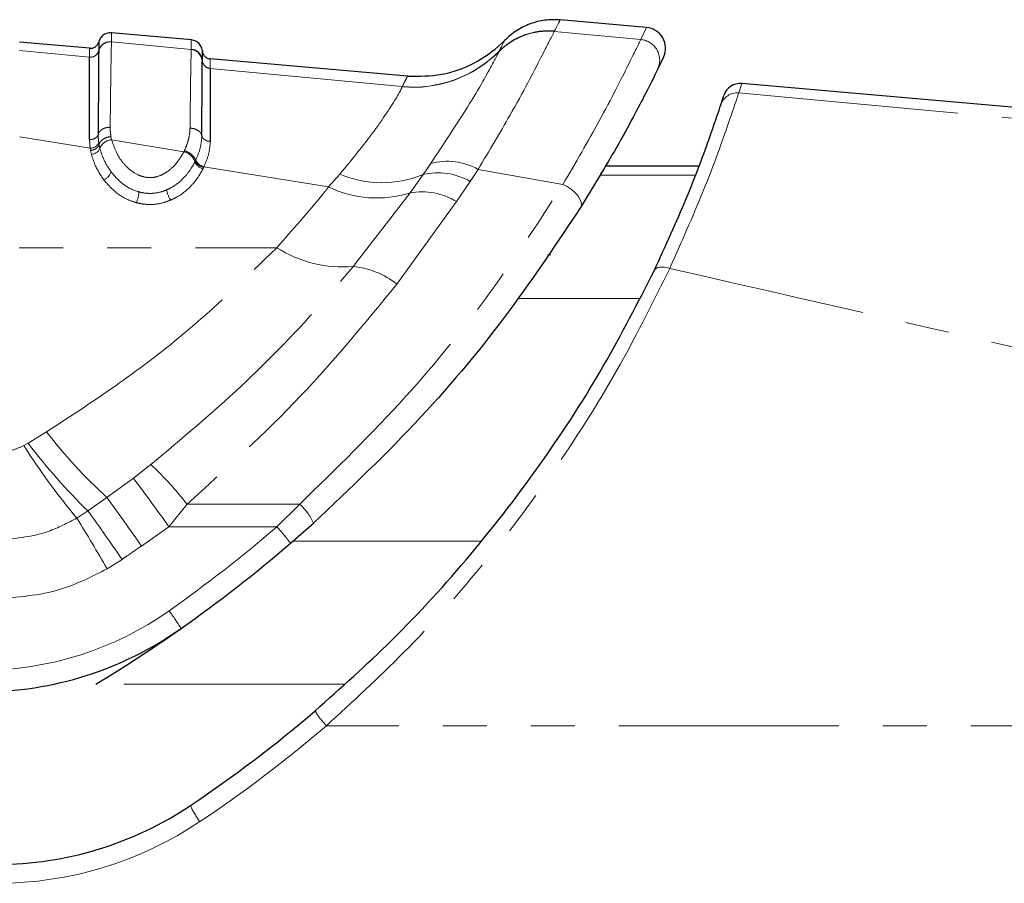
# Paper-space layout 'Surface plate' of a CAD drawing. Header units: millimetres. Extents: x 168 to 9474, y 459 to 8086.
# Tile 6 of 47: x 649 to 678, y 2467 to 2492. Entities that reach past the tile are written whole.
import ezdxf

# ---------------------------------------------------------------- set-up
doc = ezdxf.new("R2010")
doc.units = ezdxf.units.MM
doc.linetypes.add('PHANTOM', pattern=[12.7, 6.35, -1.27, 1.27, -1.27, 1.27, -1.27])

psp = doc.layouts.new('Surface plate')

# ---------------------------------------------------------------- linework, layer by layer
at = {"color": 7, "linetype": 'Continuous', "lineweight": 25}
for p, q in [((667.517, 2491.47), (665.02, 2491.688)), ((654.379, 2491.114), (652.076, 2491.315)), ((651.443, 2490.869), (649.424, 2491.045)), ((654.378, 2490.836), (654.378, 2490.839)), ((660.619, 2490.066), (654.924, 2490.564)), ((668.006, 2490.613), (667.835, 2490.262)), ((654.697, 2490.516), (654.697, 2490.519)), ((700.447, 2487.211), (670.263, 2489.852)), ((669.658, 2489.241), (669.743, 2489.506)), ((669.017, 2487.466), (666.336, 2487.466)), ((657.24, 2476.58), (657.905, 2477.162))]:
    psp.add_line(p, q, dxfattribs=at)
at = {"color": 8, "linetype": 'PHANTOM', "lineweight": 18}
for p, q in [((667.349, 2491.121), (667.517, 2491.47)), ((664.855, 2491.36), (664.853, 2491.355)), ((667.349, 2491.121), (664.853, 2491.355)), ((664.861, 2491.371), (664.855, 2491.36)), ((651.707, 2491.055), (651.707, 2491.053)), ((652.076, 2491.059), (652.076, 2491.056)), ((654.378, 2490.839), (652.076, 2491.056)), ((651.443, 2490.615), (649.424, 2490.806)), ((651.443, 2490.613), (651.443, 2490.615)), ((651.443, 2490.611), (651.443, 2490.613)), ((651.707, 2490.801), (651.707, 2490.799)), ((651.707, 2490.799), (651.707, 2490.796)), ((663.253, 2490.77), (663.256, 2490.776)), ((663.256, 2490.776), (663.262, 2490.787)), ((654.697, 2490.515), (654.697, 2490.516)), ((654.924, 2490.291), (654.924, 2490.288)), ((654.924, 2490.288), (654.924, 2490.286)), ((660.463, 2489.765), (654.924, 2490.286)), ((660.461, 2489.756), (660.463, 2489.765)), ((670.263, 2489.851), (670.177, 2489.582)), ((649.425, 2488.315), (651.462, 2487.984)), ((652.059, 2488.323), (652.079, 2488.227)), ((651.707, 2488.146), (651.716, 2488.087)), ((651.716, 2488.087), (651.739, 2487.982)), ((652.079, 2488.227), (654.162, 2487.88)), ((651.472, 2487.921), (651.462, 2487.984)), ((651.496, 2487.807), (651.472, 2487.921)), ((654.162, 2487.88), (654.177, 2487.911)), ((654.485, 2487.594), (654.502, 2487.629)), ((654.502, 2487.629), (654.511, 2487.648)), ((654.744, 2487.45), (654.734, 2487.43)), ((654.744, 2487.45), (658.341, 2486.867)), ((661.065, 2487.225), (661.287, 2487.542)), ((654.734, 2487.43), (654.716, 2487.392)), ((658.341, 2486.867), (658.664, 2487.235)), ((660.691, 2486.695), (661.065, 2487.225)), ((662.654, 2487.374), (662.422, 2487.025)), ((662.654, 2487.374), (665.102, 2486.94)), ((668.918, 2487.207), (666.183, 2487.207)), ((662.422, 2487.025), (662.034, 2486.444)), ((659.049, 2484.569), (660.691, 2486.695)), ((662.034, 2486.444), (660.308, 2484.063)), ((629.094, 2485.114), (656.844, 2485.114)), ((667.308, 2483.65), (663.819, 2483.65)), ((649.669, 2479.47), (650.2, 2479.799)), ((649.545, 2479.4), (649.669, 2479.47)), ((652.705, 2478.462), (653.211, 2478.852)), ((651.941, 2477.904), (652.705, 2478.462)), ((651.394, 2477.513), (651.941, 2477.904)), ((651.075, 2477.308), (651.394, 2477.513)), ((654.255, 2477.708), (653.731, 2477.057)), ((654.255, 2477.708), (657.505, 2477.708)), ((657.505, 2477.708), (656.85, 2477.057)), ((653.731, 2477.057), (652.936, 2476.501)), ((656.85, 2477.057), (653.731, 2477.057)), ((657.314, 2476.643), (662.732, 2476.643)), ((652.38, 2476.117), (651.949, 2475.844)), ((658.784, 2472.51), (651.623, 2472.51)), ((698.466, 2471.313), (658.276, 2471.313))]:
    psp.add_line(p, q, dxfattribs=at)
at = {"color": 8, "linetype": 'PHANTOM', "lineweight": 18, "flags": 128}
for points in [[(665.609, 2486.27), (665.634, 2486.341), (665.629, 2486.425), (665.595, 2486.518), (665.534, 2486.616), (665.449, 2486.711), (665.344, 2486.801), (665.227, 2486.878), (665.102, 2486.94)], [(668.184, 2484.516), (668.108, 2484.537), (668.033, 2484.55), (667.963, 2484.554), (667.899, 2484.55), (667.842, 2484.537), (667.795, 2484.515), (667.759, 2484.486), (667.734, 2484.45)]]:
    psp.add_lwpolyline(points, dxfattribs=at)
at = {"color": 7, "linetype": 'Continuous', "lineweight": 25}
for centre, radius, start, end in [((667.464, 2490.872), 0.6, 334.4366, 85), ((654.348, 2490.49), 0.35, 4.6847, 85.0919), ((670.22, 2489.354), 0.5, 85.0063, 162.3306), ((629.412, 2509.074), 42.782, 305.2171, 310.5774), ((648.316, 2482.292), 10, 270, 305.2171), ((629.412, 2509.074), 42.782, 301.2777, 305.2171), ((632.679, 2501.313), 38.9, 303.855, 310.5181), ((648.779, 2477.313), 10, 270, 303.855)]:
    psp.add_arc(centre, radius, start, end, dxfattribs=at)
at = {"color": 8, "linetype": 'PHANTOM', "lineweight": 18}
for centre, radius, start, end in [((664.673, 2489.366), 1.997, 84.834, 135.3301), ((664.675, 2489.372), 1.996, 84.8248, 135.3162), ((664.68, 2489.383), 1.995, 84.8105, 135.3058), ((652.045, 2490.708), 0.35, 84.9675, 165.3383), ((667.296, 2490.524), 0.6, 334.0842, 84.9672), ((651.465, 2490.864), 0.25, 264.9748, 345.3207), ((651.465, 2490.86), 0.25, 264.9898, 345.3203), ((660.777, 2493.231), 3.489, 264.8057, 315.2829), ((660.779, 2493.243), 3.492, 264.8194, 315.3097), ((654.946, 2490.539), 0.25, 184.6847, 265.0918), ((654.946, 2490.535), 0.25, 184.7036, 265.0813), ((670.132, 2489.085), 0.499, 84.8593, 161.8616), ((651.465, 2488.245), 0.261, 269.2741, 337.6609), ((652.1, 2487.839), 0.388, 93.1707, 158.4912), ((651.481, 2488.085), 0.277, 273.1224, 338.2469), ((654.064, 2487.444), 0.447, 19.6719, 77.4316), ((654.786, 2487.705), 0.32, 200.1897, 257.4439), ((654.804, 2487.758), 0.313, 200.4854, 258.8957), ((661.77, 2485.831), 1.778, 60.1914, 105.7429), ((651.715, 2487.415), 0.368, 291.6022, 341.8017), ((659.877, 2490.122), 3.132, 247.2046, 292.2924), ((661.497, 2485.447), 1.829, 59.6355, 103.6556), ((659.732, 2489.746), 3.198, 244.2151, 287.4484), ((651.807, 2486.836), 1.069, 336.742, 353.9336), ((654.382, 2486.897), 0.726, 189.1035, 214.5169), ((661.034, 2484.815), 1.911, 58.4617, 100.3397), ((658.754, 2488.11), 3.553, 237.4856, 274.7479), ((658.834, 2482.212), 2.366, 51.4564, 84.7868), ((661.619, 2488.548), 14.385, 217.4582, 227.7208), ((665.904, 2489.755), 19.36, 212.3327, 220.009), ((663.146, 2489.608), 16.864, 216.9539, 225.8258), ((646.798, 2471.95), 9.421, 37.6767, 47.1039), ((610.875, 2446.868), 52.421, 35.1616, 37.0632), ((607.763, 2445.531), 54.77, 34.433, 36.2331), ((606.351, 2444.658), 55.752, 34.3515, 36.1074), ((656.414, 2476.491), 1.634, 24.2106, 48.1212), ((597.614, 2444.386), 62.785, 30.06943, 31.62518), ((629.412, 2509.095), 42.182, 305.2171, 310.5774), ((651.748, 2472.482), 6.853, 36.7341, 41.8869), ((648.316, 2482.313), 9.4, 270, 305.2171), ((647.5, 2470.039), 7.746, 31.8128, 36.3794), ((659.868, 2472.858), 2.218, 210.2258, 224.1437), ((632.679, 2501.265), 39.4, 303.855, 310.5181), ((656.703, 2470.108), 2.598, 205.0423, 216.9851), ((648.779, 2477.265), 10.5, 270, 303.855)]:
    psp.add_arc(centre, radius, start, end, dxfattribs=at)
at = {"color": 7, "linetype": 'Continuous', "lineweight": 25}
for points in [[(665.02, 2491.688), (664.873, 2491.692), (664.579, 2491.699), (664.149, 2491.586), (663.749, 2491.393), (663.53, 2491.197), (663.42, 2491.098)], [(651.443, 2490.869), (651.472, 2490.869), (651.531, 2490.87), (651.611, 2490.91), (651.676, 2490.972), (651.696, 2491.027), (651.707, 2491.055)], [(654.697, 2490.793), (654.702, 2490.764), (654.713, 2490.706), (654.765, 2490.634), (654.838, 2490.581), (654.895, 2490.57), (654.924, 2490.564)]]:
    psp.add_open_spline(points, degree=3, dxfattribs=at)
at = {"color": 8, "linetype": 'PHANTOM', "lineweight": 18}
for points, knots in [([(665.02, 2491.688), (665.018, 2491.683), (665.009, 2491.666), (664.921, 2491.49), (664.861, 2491.371)], [0, 0, 0, 0, 0.32125, 1, 1, 1, 1]), ([(652.076, 2491.315), (652.076, 2491.313), (652.076, 2491.307), (652.076, 2491.257), (652.076, 2491.174), (652.076, 2491.094), (652.076, 2491.059)], [0, 0, 0, 0, 0.221137, 0.499684, 0.778766, 1, 1, 1, 1]), ([(664.853, 2491.355), (664.756, 2491.164), (664.564, 2490.787), (663.748, 2489.206), (662.974, 2487.91), (662.654, 2487.374)], [0, 0, 0, 0, 0.373601, 0.740943, 1, 1, 1, 1]), ([(651.443, 2490.615), (651.443, 2490.688), (651.443, 2490.785), (651.443, 2490.855), (651.443, 2490.863), (651.443, 2490.869)], [0, 0, 0, 0, 0.498522, 0.665896, 1, 1, 1, 1]), ([(652.076, 2491.059), (652.03, 2491.058), (651.937, 2491.055), (651.815, 2490.985), (651.738, 2490.892), (651.715, 2490.824), (651.707, 2490.799)], [0, 0, 0, 0, 0.279624, 0.559248, 0.838872, 1, 1, 1, 1]), ([(652.076, 2491.056), (652.074, 2491.019), (652.067, 2490.872), (652.054, 2490.14), (652.042, 2489.041), (652.037, 2488.591)], [0, 0, 0, 0, 0.167171, 0.658602, 1, 1, 1, 1]), ([(654.378, 2490.839), (654.378, 2490.878), (654.378, 2490.963), (654.378, 2491.05), (654.378, 2491.105), (654.378, 2491.111), (654.379, 2491.114)], [0, 0, 0, 0, 0.229155, 0.497999, 0.767356, 1, 1, 1, 1]), ([(663.262, 2490.787), (663.333, 2490.927), (663.416, 2491.09), (663.419, 2491.097), (663.42, 2491.098)], [0, 0, 0, 0, 0.858737, 1, 1, 1, 1]), ([(665.102, 2486.94), (665.468, 2487.57), (666.278, 2488.964), (667.076, 2490.566), (667.258, 2490.936), (667.349, 2491.121)], [0, 0, 0, 0, 0.291567, 0.64553, 1, 1, 1, 1]), ([(654.341, 2488.566), (654.346, 2489.002), (654.354, 2489.749), (654.365, 2490.418), (654.373, 2490.734), (654.377, 2490.81), (654.378, 2490.836)], [0, 0, 0, 0, 0.360245, 0.616478, 0.87209, 1, 1, 1, 1]), ([(654.924, 2490.564), (654.924, 2490.558), (654.924, 2490.549), (654.924, 2490.473), (654.924, 2490.369), (654.924, 2490.291)], [0, 0, 0, 0, 0.340661, 0.501792, 1, 1, 1, 1]), ([(661.287, 2487.542), (661.718, 2488.195), (662.576, 2489.492), (663.114, 2490.495), (663.218, 2490.699), (663.253, 2490.77)], [0, 0, 0, 0, 0.3986557, 0.7924475, 1, 1, 1, 1]), ([(660.463, 2489.765), (660.509, 2489.851), (660.6, 2490.027), (660.613, 2490.053), (660.619, 2490.066)], [0, 0, 0, 0, 0.493573, 1, 1, 1, 1]), ([(658.664, 2487.235), (659.045, 2487.704), (659.533, 2488.304), (660.139, 2489.173), (660.4, 2489.607), (660.451, 2489.731), (660.461, 2489.756)], [0, 0, 0, 0, 0.369773, 0.474126, 0.896691, 1, 1, 1, 1]), ([(670.177, 2489.582), (670.105, 2489.367), (669.961, 2488.935), (669.281, 2486.985), (668.52, 2485.272), (668.184, 2484.516)], [0, 0, 0, 0, 0.358423, 0.7169, 1, 1, 1, 1]), ([(670.177, 2489.582), (675.137, 2489.125), (685.062, 2488.209), (695.003, 2487.316), (699.975, 2486.869)], [0, 0, 0, 0, 0.499853, 1, 1, 1, 1]), ([(652.037, 2488.591), (651.991, 2488.587), (651.899, 2488.58), (651.783, 2488.522), (651.713, 2488.45), (651.696, 2488.399), (651.69, 2488.381)], [0, 0, 0, 0, 0.279647, 0.559295, 0.838942, 1, 1, 1, 1]), ([(652.037, 2488.591), (652.037, 2488.561), (652.038, 2488.502), (652.045, 2488.413), (652.054, 2488.353), (652.059, 2488.323)], [0, 0, 0, 0, 0.335805, 0.671409, 1, 1, 1, 1]), ([(651.69, 2488.381), (651.691, 2488.333), (651.692, 2488.255), (651.703, 2488.176), (651.707, 2488.146)], [0, 0, 0, 0, 0.6183, 1, 1, 1, 1]), ([(652.059, 2488.323), (652.013, 2488.315), (651.922, 2488.299), (651.807, 2488.232), (651.739, 2488.156), (651.722, 2488.106), (651.716, 2488.087)], [0, 0, 0, 0, 0.279745, 0.559492, 0.839241, 1, 1, 1, 1]), ([(654.177, 2487.911), (654.184, 2487.927), (654.222, 2488.011), (654.278, 2488.164), (654.329, 2488.368), (654.337, 2488.5), (654.341, 2488.566)], [0, 0, 0, 0, 0.069953, 0.379787, 0.68987, 1, 1, 1, 1]), ([(654.682, 2488.343), (654.676, 2488.363), (654.66, 2488.415), (654.593, 2488.49), (654.478, 2488.552), (654.387, 2488.561), (654.341, 2488.566)], [0, 0, 0, 0, 0.16106, 0.440707, 0.720353, 1, 1, 1, 1]), ([(654.511, 2487.648), (654.558, 2487.763), (654.656, 2488), (654.673, 2488.227), (654.682, 2488.343)], [0, 0, 0, 0, 0.48654, 1, 1, 1, 1]), ([(651.462, 2487.984), (651.457, 2488.016), (651.446, 2488.1), (651.444, 2488.181), (651.442, 2488.232)], [0, 0, 0, 0, 0.381074, 1, 1, 1, 1]), ([(652.079, 2488.227), (652.144, 2488.038), (652.246, 2487.744), (652.54, 2487.404), (652.779, 2487.236), (652.997, 2487.154), (653.186, 2487.127), (653.412, 2487.16), (653.677, 2487.284), (653.958, 2487.53), (654.089, 2487.755), (654.162, 2487.88)], [0, 0, 0, 0, 0.231984, 0.360069, 0.466873, 0.51259, 0.572217, 0.631946, 0.711676, 0.840177, 1, 1, 1, 1]), ([(654.925, 2488.183), (654.916, 2488.061), (654.899, 2487.822), (654.794, 2487.572), (654.744, 2487.45)], [0, 0, 0, 0, 0.514824, 1, 1, 1, 1]), ([(651.85, 2487.073), (651.759, 2487.21), (651.602, 2487.449), (651.528, 2487.701), (651.496, 2487.807)], [0, 0, 0, 0, 0.576286, 1, 1, 1, 1]), ([(651.739, 2487.982), (651.768, 2487.882), (651.836, 2487.648), (651.981, 2487.427), (652.064, 2487.3)], [0, 0, 0, 0, 0.4263641, 1, 1, 1, 1]), ([(654.177, 2487.911), (654.22, 2487.896), (654.306, 2487.867), (654.416, 2487.783), (654.481, 2487.699), (654.496, 2487.648), (654.502, 2487.629)], [0, 0, 0, 0, 0.279668, 0.559337, 0.839005, 1, 1, 1, 1]), ([(653.665, 2486.782), (653.714, 2486.805), (653.913, 2486.9), (654.168, 2487.12), (654.371, 2487.382), (654.454, 2487.537), (654.485, 2487.594)], [0, 0, 0, 0, 0.124287, 0.511412, 0.81784, 1, 1, 1, 1]), ([(652.064, 2487.3), (652.167, 2487.18), (652.36, 2486.957), (652.673, 2486.781), (652.848, 2486.73), (652.87, 2486.723)], [0, 0, 0, 0, 0.500878, 0.934932, 1, 1, 1, 1]), ([(654.716, 2487.392), (654.682, 2487.33), (654.591, 2487.161), (654.363, 2486.869), (654.072, 2486.622), (653.842, 2486.513), (653.784, 2486.486)], [0, 0, 0, 0, 0.175438, 0.474731, 0.868035, 1, 1, 1, 1]), ([(652.789, 2486.414), (652.761, 2486.422), (652.554, 2486.483), (652.189, 2486.683), (651.966, 2486.939), (651.85, 2487.073)], [0, 0, 0, 0, 0.069549, 0.515215, 1, 1, 1, 1]), ([(656.844, 2485.114), (657.302, 2485.63), (657.822, 2486.217), (658.285, 2486.797), (658.341, 2486.867)], [0, 0, 0, 0, 0.879479, 1, 1, 1, 1]), ([(657.505, 2477.708), (658.552, 2478.729), (660.558, 2480.686), (663.114, 2483.868), (664.433, 2485.906), (665.102, 2486.94)], [0, 0, 0, 0, 0.349022, 0.66958, 1, 1, 1, 1]), ([(652.87, 2486.723), (652.909, 2486.714), (653.011, 2486.689), (653.224, 2486.673), (653.46, 2486.703), (653.61, 2486.761), (653.665, 2486.782)], [0, 0, 0, 0, 0.147341, 0.391101, 0.775571, 1, 1, 1, 1]), ([(653.784, 2486.486), (653.716, 2486.46), (653.529, 2486.389), (653.234, 2486.351), (652.967, 2486.371), (652.838, 2486.403), (652.789, 2486.414)], [0, 0, 0, 0, 0.219455, 0.606408, 0.852957, 1, 1, 1, 1]), ([(650.2, 2479.799), (650.91, 2480.261), (652.264, 2481.142), (654.566, 2482.9), (655.964, 2484.258), (656.844, 2485.114)], [0, 0, 0, 0, 0.289895, 0.552414, 1, 1, 1, 1]), ([(664.751, 2484.911), (664.748, 2484.91), (664.744, 2484.908), (664.665, 2484.911), (664.659, 2484.911)], [0, 0, 0, 0, 0.916742, 1, 1, 1, 1]), ([(653.211, 2478.852), (654.097, 2479.596), (655.886, 2481.098), (657.779, 2483.071), (658.77, 2484.241), (659.049, 2484.569)], [0, 0, 0, 0, 0.413759, 0.835317, 1, 1, 1, 1]), ([(668.184, 2484.516), (667.73, 2483.596), (666.806, 2481.728), (665.001, 2478.839), (662.9, 2476.029), (660.659, 2473.498), (659.031, 2472.005), (658.276, 2471.313)], [0, 0, 0, 0, 0.2033, 0.413176, 0.615251, 0.821702, 1, 1, 1, 1]), ([(698.53, 2477.636), (693.457, 2478.772), (683.299, 2481.048), (673.227, 2483.359), (668.184, 2484.516)], [0, 0, 0, 0, 0.499404, 1, 1, 1, 1]), ([(660.308, 2484.063), (659.417, 2482.971), (657.607, 2480.754), (655.383, 2478.733), (654.255, 2477.708)], [0, 0, 0, 0, 0.492706, 1, 1, 1, 1]), ([(648.717, 2479.204), (648.72, 2479.204), (648.894, 2479.205), (649.184, 2479.24), (649.442, 2479.355), (649.545, 2479.4)], [0, 0, 0, 0, 0.012104, 0.6063, 1, 1, 1, 1]), ([(648.717, 2476.664), (649.241, 2476.71), (650.072, 2476.782), (650.805, 2477.166), (651.075, 2477.308)], [0, 0, 0, 0, 0.631475, 1, 1, 1, 1]), ([(652.936, 2476.501), (652.798, 2476.405), (652.612, 2476.277), (652.427, 2476.15), (652.38, 2476.117)], [0, 0, 0, 0, 0.7455515, 1, 1, 1, 1]), ([(651.949, 2475.844), (651.508, 2475.62), (650.495, 2475.107), (649.358, 2475.02), (648.717, 2474.971)], [0, 0, 0, 0, 0.435611, 1, 1, 1, 1])]:
    psp.add_open_spline(points, degree=3, knots=knots, dxfattribs=at)
at = {"color": 7, "linetype": 'Continuous', "lineweight": 25}
for points, knots in [([(652.076, 2491.315), (652.03, 2491.314), (651.937, 2491.311), (651.815, 2491.241), (651.738, 2491.148), (651.715, 2491.08), (651.707, 2491.055)], [0, 0, 0, 0, 0.279636, 0.559272, 0.838908, 1, 1, 1, 1]), ([(651.707, 2491.053), (651.707, 2491.048), (651.707, 2491.04), (651.707, 2490.971), (651.707, 2490.874), (651.707, 2490.801)], [0, 0, 0, 0, 0.3238367, 0.4937919, 1, 1, 1, 1]), ([(654.697, 2490.793), (654.693, 2490.819), (654.682, 2490.89), (654.623, 2490.995), (654.514, 2491.086), (654.424, 2491.104), (654.379, 2491.114)], [0, 0, 0, 0, 0.161092, 0.440728, 0.720364, 1, 1, 1, 1]), ([(660.619, 2490.066), (660.95, 2490.064), (661.61, 2490.06), (662.551, 2490.405), (663.129, 2490.809), (663.391, 2491.069), (663.42, 2491.098)], [0, 0, 0, 0, 0.3200088, 0.6400176, 0.9600265, 1, 1, 1, 1]), ([(651.442, 2488.232), (651.442, 2488.623), (651.442, 2489.266), (651.443, 2490.2), (651.443, 2490.44), (651.443, 2490.611)], [0, 0, 0, 0, 0.305943, 0.504043, 1, 1, 1, 1]), ([(651.707, 2490.796), (651.706, 2490.795), (651.704, 2490.719), (651.7, 2490.359), (651.695, 2489.439), (651.692, 2488.78), (651.69, 2488.381)], [0, 0, 0, 0, 0.007962, 0.495763, 0.693873, 1, 1, 1, 1]), ([(654.697, 2490.516), (654.693, 2490.542), (654.682, 2490.613), (654.622, 2490.718), (654.514, 2490.808), (654.423, 2490.827), (654.378, 2490.836)], [0, 0, 0, 0, 0.161052, 0.440701, 0.720351, 1, 1, 1, 1]), ([(654.697, 2490.519), (654.697, 2490.597), (654.697, 2490.701), (654.697, 2490.778), (654.697, 2490.787), (654.697, 2490.793)], [0, 0, 0, 0, 0.498209, 0.65934, 1, 1, 1, 1]), ([(654.682, 2488.343), (654.683, 2488.531), (654.685, 2488.974), (654.69, 2489.85), (654.694, 2490.376), (654.696, 2490.494), (654.697, 2490.515)], [0, 0, 0, 0, 0.155855, 0.367463, 0.888474, 1, 1, 1, 1]), ([(654.924, 2490.286), (654.924, 2490.267), (654.925, 2490.154), (654.925, 2489.646), (654.925, 2488.797), (654.925, 2488.366), (654.925, 2488.183)], [0, 0, 0, 0, 0.1114205, 0.6322798, 0.8440097, 1, 1, 1, 1]), ([(667.835, 2490.262), (667.748, 2490.084), (667.573, 2489.729), (666.779, 2488.194), (665.974, 2486.87), (665.609, 2486.27)], [0, 0, 0, 0, 0.3525532, 0.7063709, 1, 1, 1, 1]), ([(667.734, 2484.45), (668.061, 2485.165), (668.802, 2486.788), (669.457, 2488.63), (669.591, 2489.037), (669.658, 2489.241)], [0, 0, 0, 0, 0.282335, 0.640707, 1, 1, 1, 1]), ([(666.183, 2487.207), (666.207, 2487.247), (666.254, 2487.327), (666.318, 2487.436), (666.329, 2487.454), (666.336, 2487.466)], [0, 0, 0, 0, 0.250222, 0.500444, 1, 1, 1, 1]), ([(665.609, 2486.27), (664.95, 2485.279), (663.611, 2483.263), (661.023, 2480.121), (658.965, 2478.168), (657.905, 2477.162)], [0, 0, 0, 0, 0.3195668, 0.6495312, 1, 1, 1, 1]), ([(657.951, 2471.741), (658.696, 2472.407), (660.283, 2473.825), (662.498, 2476.259), (664.555, 2478.935), (666.355, 2481.736), (667.269, 2483.536), (667.734, 2484.45)], [0, 0, 0, 0, 0.17898, 0.381353, 0.587791, 0.790711, 1, 1, 1, 1])]:
    psp.add_open_spline(points, degree=3, knots=knots, dxfattribs=at)
at = {"color": 8, "linetype": 'PHANTOM', "lineweight": 18}
for points in [[(651.443, 2490.613), (651.472, 2490.614), (651.531, 2490.615), (651.612, 2490.654), (651.676, 2490.717), (651.696, 2490.772), (651.707, 2490.799)], [(654.697, 2490.516), (654.702, 2490.488), (654.713, 2490.43), (654.765, 2490.357), (654.838, 2490.305), (654.895, 2490.294), (654.924, 2490.288)], [(651.442, 2488.232), (651.471, 2488.234), (651.53, 2488.238), (651.607, 2488.271), (651.666, 2488.319), (651.682, 2488.36), (651.69, 2488.381)], [(654.682, 2488.343), (654.689, 2488.322), (654.704, 2488.279), (654.762, 2488.227), (654.837, 2488.191), (654.896, 2488.186), (654.925, 2488.183)], [(651.716, 2488.088), (651.708, 2488.067), (651.693, 2488.027), (651.635, 2487.975), (651.559, 2487.935), (651.501, 2487.926), (651.472, 2487.921)], [(654.502, 2487.629), (654.509, 2487.608), (654.524, 2487.567), (654.579, 2487.507), (654.652, 2487.457), (654.707, 2487.439), (654.734, 2487.43)]]:
    psp.add_open_spline(points, degree=3, dxfattribs=at)

doc.saveas('drawing.dxf')
